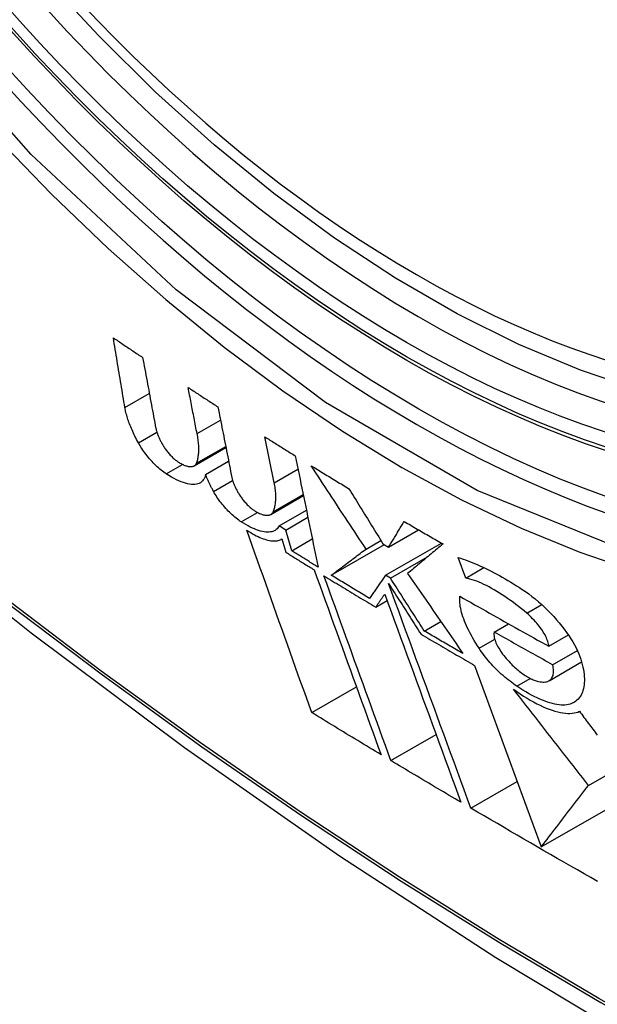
# Model space of a CAD drawing. Header units: inches. Extents: x 326.8 to 385.5, y 123.9 to 183.2.
# Tile 33 of 68: x 327.523 to 327.665, y 164.312 to 164.555. Entities that reach past the tile are written whole.
import ezdxf

# ---------------------------------------------------------------- set-up
doc = ezdxf.new("R2010")
doc.units = ezdxf.units.IN
doc.header["$MEASUREMENT"] = 0
doc.layers.add('Visible Edges(ANSI)', color=7, linetype='Continuous', lineweight=25)
doc.layers.add('Visible Tangent Edges(ANSI)', color=7, linetype='Continuous', lineweight=25)

msp = doc.modelspace()

# ---------------------------------------------------------------- linework, layer by layer
at = {"layer": 'Visible Edges(ANSI)'}
for p, q in [((327.56658, 164.45288), (327.57235, 164.45621)), ((327.58558, 164.44078), (327.58329, 164.45207)), ((327.56588, 164.44496), (327.57368, 164.44947)), ((327.56642, 164.44557), (327.57363, 164.44973)), ((327.56867, 164.44281), (327.57435, 164.44609)), ((327.58473, 164.43298), (327.59276, 164.43762)), ((327.58677, 164.43017), (327.59349, 164.43405)), ((327.58841, 164.42915), (327.59385, 164.43228)), ((327.58841, 164.42915), (327.58677, 164.43017)), ((327.58987, 164.42403), (327.58841, 164.42915)), ((327.61371, 164.42493), (327.62109, 164.42919)), ((327.5873, 164.42686), (327.58747, 164.42696)), ((327.58747, 164.42697), (327.5884, 164.42369)), ((327.58987, 164.42403), (327.59494, 164.42695)), ((327.60817, 164.42447), (327.61182, 164.42657)), ((327.59962, 164.41802), (327.61267, 164.42555)), ((327.61232, 164.42576), (327.61371, 164.42493)), ((327.61297, 164.41802), (327.62671, 164.42595)), ((327.61419, 164.4173), (327.62333, 164.42257)), ((327.63272, 164.41733), (327.63087, 164.42238)), ((327.63272, 164.41733), (327.63717, 164.4199)), ((327.61419, 164.4173), (327.61297, 164.41802)), ((327.61054, 164.41015), (327.61335, 164.41177)), ((327.62251, 164.40429), (327.62655, 164.40663)), ((327.63972, 164.40402), (327.64324, 164.40605)), ((327.65315, 164.40055), (327.65796, 164.40333)), ((327.65409, 164.39599), (327.66018, 164.3995)), ((327.63488, 164.39582), (327.6513, 164.35114)), ((327.65322, 164.39206), (327.66122, 164.39668)), ((327.64531, 164.39072), (327.64859, 164.39261)), ((327.59481, 164.38421), (327.6058, 164.39056)), ((327.66292, 164.36628), (327.69473, 164.38465)), ((327.61428, 164.37239), (327.6254, 164.37881)), ((327.63396, 164.36069), (327.64537, 164.36727)), ((327.6513, 164.35114), (327.67316, 164.36376))]:
    msp.add_line(p, q, dxfattribs=at)
at = {"layer": 'Visible Edges(ANSI)', "flags": 128}
for points in [[(327.78539, 164.47169), (327.77352, 164.46575), (327.76096, 164.46121), (327.7478, 164.45807), (327.73412, 164.45635), (327.72003, 164.45606), (327.7056, 164.45715), (327.69089, 164.45961), (327.67597, 164.46339), (327.66091, 164.46847), (327.64575, 164.47482), (327.63057, 164.48238), (327.61543, 164.49113), (327.60037, 164.501), (327.58547, 164.51197), (327.57078, 164.52398), (327.55637, 164.53697), (327.54229, 164.55087), (327.5286, 164.56563)], [(327.37933, 164.53192), (327.41513, 164.49776), (327.4515, 164.465), (327.48838, 164.43368), (327.52573, 164.40387), (327.56349, 164.3756), (327.60162, 164.34894), (327.64008, 164.32394), (327.67882, 164.30063), (327.71779, 164.27908), (327.75695, 164.25933), (327.79626, 164.24142), (327.83568, 164.22541), (327.87515, 164.21134), (327.91465, 164.19928), (327.95411, 164.18927), (327.99349, 164.18136)], [(327.54882, 164.4593), (327.5487, 164.46001), (327.54858, 164.46073), (327.54846, 164.46144), (327.54834, 164.46215), (327.54823, 164.46287), (327.54811, 164.46358), (327.54799, 164.4643), (327.54787, 164.46501), (327.54775, 164.46572), (327.54763, 164.46644), (327.54752, 164.46715), (327.5474, 164.46787), (327.54728, 164.46859), (327.54716, 164.4693), (327.54704, 164.47002), (327.54693, 164.47073), (327.54681, 164.47145), (327.54669, 164.47216), (327.54657, 164.47288), (327.54645, 164.4736), (327.54634, 164.47431), (327.54622, 164.47503), (327.5461, 164.47574), (327.54599, 164.47646)], [(327.54599, 164.47646), (327.54629, 164.47625), (327.54658, 164.47605), (327.54688, 164.47585), (327.54718, 164.47565), (327.54748, 164.47545), (327.54778, 164.47525), (327.54808, 164.47505), (327.54838, 164.47484), (327.54868, 164.47464), (327.54898, 164.47444), (327.54928, 164.47424), (327.54958, 164.47404), (327.54988, 164.47384), (327.55018, 164.47364), (327.55048, 164.47344), (327.55078, 164.47324), (327.55108, 164.47303), (327.55138, 164.47283), (327.55168, 164.47263), (327.55198, 164.47243), (327.55228, 164.47223), (327.55258, 164.47203), (327.55288, 164.47183), (327.55318, 164.47163)], [(327.55318, 164.47163), (327.55332, 164.4709), (327.55345, 164.47017), (327.55359, 164.46945), (327.55372, 164.46872), (327.55386, 164.46799), (327.55399, 164.46726), (327.55413, 164.46654), (327.55427, 164.46581), (327.5544, 164.46508), (327.55454, 164.46435), (327.55468, 164.46362), (327.55481, 164.4629), (327.55495, 164.46217), (327.55508, 164.46144), (327.55522, 164.46071), (327.55536, 164.45999), (327.55549, 164.45926), (327.55563, 164.45853), (327.55577, 164.45781), (327.5559, 164.45708), (327.55604, 164.45636), (327.55618, 164.45563), (327.55631, 164.45491), (327.55645, 164.45418)], [(327.56658, 164.45288), (327.56649, 164.45335), (327.5664, 164.45383), (327.56631, 164.4543), (327.56622, 164.45477), (327.56613, 164.45524), (327.56604, 164.45571), (327.56594, 164.45619), (327.56585, 164.45666), (327.56576, 164.45713), (327.56567, 164.45761), (327.56558, 164.45808), (327.56549, 164.45855), (327.56539, 164.45902), (327.5653, 164.4595), (327.56521, 164.45997), (327.56512, 164.46044), (327.56503, 164.46091), (327.56494, 164.46139), (327.56485, 164.46186), (327.56475, 164.46233), (327.56466, 164.46281), (327.56457, 164.46328), (327.56448, 164.46375), (327.56439, 164.46422)], [(327.56439, 164.46422), (327.56469, 164.46403), (327.565, 164.46383), (327.5653, 164.46363), (327.5656, 164.46343), (327.56591, 164.46323), (327.56621, 164.46303), (327.56652, 164.46283), (327.56682, 164.46264), (327.56713, 164.46244), (327.56743, 164.46224), (327.56774, 164.46204), (327.56804, 164.46184), (327.56835, 164.46164), (327.56865, 164.46145), (327.56896, 164.46125), (327.56926, 164.46105), (327.56957, 164.46085), (327.56987, 164.46065), (327.57018, 164.46046), (327.57048, 164.46026), (327.57079, 164.46006), (327.57109, 164.45986), (327.5714, 164.45967), (327.57171, 164.45947)], [(327.55214, 164.45062), (327.55192, 164.45103), (327.55171, 164.45143), (327.5515, 164.45183), (327.5513, 164.45223), (327.55111, 164.45262), (327.55093, 164.45301), (327.55075, 164.4534), (327.55058, 164.45378), (327.55041, 164.45416), (327.55026, 164.45454), (327.55011, 164.45491), (327.54996, 164.45528), (327.54983, 164.45564), (327.5497, 164.456), (327.54958, 164.45635), (327.54946, 164.4567), (327.54936, 164.45705), (327.54926, 164.45739), (327.54917, 164.45772), (327.54908, 164.45805), (327.549, 164.45837), (327.54894, 164.45869), (327.54887, 164.459), (327.54882, 164.4593)], [(327.57171, 164.45947), (327.57185, 164.45874), (327.57199, 164.45802), (327.57213, 164.4573), (327.57228, 164.45658), (327.57242, 164.45585), (327.57256, 164.45513), (327.57271, 164.4544), (327.57285, 164.45368), (327.57299, 164.45296), (327.57313, 164.45223), (327.57328, 164.45151), (327.57342, 164.45078), (327.57356, 164.45006), (327.57371, 164.44934), (327.57385, 164.44861), (327.57399, 164.44789), (327.57414, 164.44717), (327.57428, 164.44644), (327.57442, 164.44572), (327.57456, 164.445), (327.57471, 164.44428), (327.57485, 164.44355), (327.57499, 164.44283), (327.57514, 164.44211)], [(327.55645, 164.45418), (327.55648, 164.45403), (327.55652, 164.45388), (327.55655, 164.45372), (327.5566, 164.45356), (327.55664, 164.4534), (327.55669, 164.45323), (327.55675, 164.45307), (327.55681, 164.45289), (327.55687, 164.45272), (327.55694, 164.45254), (327.55701, 164.45237), (327.55708, 164.45218), (327.55716, 164.452), (327.55725, 164.45182), (327.55733, 164.45163), (327.55742, 164.45144), (327.55752, 164.45125), (327.55761, 164.45106), (327.55772, 164.45086), (327.55782, 164.45067), (327.55793, 164.45047), (327.55804, 164.45027), (327.55816, 164.45007), (327.55828, 164.44987)], [(327.56642, 164.44557), (327.56651, 164.4458), (327.56659, 164.44603), (327.56667, 164.44627), (327.56673, 164.44652), (327.56679, 164.44678), (327.56685, 164.44704), (327.56689, 164.44731), (327.56693, 164.44759), (327.56697, 164.44787), (327.56699, 164.44816), (327.56701, 164.44846), (327.56702, 164.44876), (327.56702, 164.44907), (327.56702, 164.44939), (327.56701, 164.44971), (327.56699, 164.45004), (327.56696, 164.45037), (327.56693, 164.45071), (327.56689, 164.45106), (327.56684, 164.45141), (327.56679, 164.45177), (327.56673, 164.45214), (327.56666, 164.45251), (327.56658, 164.45288)], [(327.559, 164.44297), (327.5587, 164.44318), (327.55838, 164.4434), (327.55806, 164.44364), (327.55774, 164.44389), (327.55742, 164.44416), (327.5571, 164.44444), (327.55677, 164.44474), (327.55645, 164.44504), (327.55613, 164.44535), (327.55581, 164.44568), (327.5555, 164.44601), (327.55519, 164.44635), (327.55489, 164.44669), (327.55459, 164.44704), (327.5543, 164.4474), (327.55402, 164.44776), (327.55375, 164.44812), (327.55349, 164.44848), (327.55324, 164.44884), (327.55299, 164.4492), (327.55276, 164.44956), (327.55254, 164.44992), (327.55233, 164.45027), (327.55214, 164.45062)], [(327.58329, 164.45207), (327.5836, 164.45188), (327.58391, 164.45168), (327.58422, 164.45149), (327.58453, 164.45129), (327.58484, 164.4511), (327.58515, 164.4509), (327.58547, 164.45071), (327.58578, 164.45051), (327.58609, 164.45032), (327.5864, 164.45012), (327.58671, 164.44993), (327.58702, 164.44973), (327.58733, 164.44954), (327.58764, 164.44934), (327.58795, 164.44915), (327.58826, 164.44895), (327.58858, 164.44876), (327.58889, 164.44857), (327.5892, 164.44837), (327.58951, 164.44818), (327.58982, 164.44798), (327.59013, 164.44779), (327.59045, 164.4476), (327.59076, 164.4474)], [(327.55828, 164.44987), (327.5584, 164.44966), (327.55854, 164.44945), (327.55868, 164.44924), (327.55882, 164.44903), (327.55898, 164.44882), (327.55913, 164.44861), (327.5593, 164.44841), (327.55946, 164.4482), (327.55964, 164.448), (327.55981, 164.4478), (327.55999, 164.4476), (327.56017, 164.44741), (327.56036, 164.44722), (327.56054, 164.44704), (327.56073, 164.44686), (327.56092, 164.44669), (327.56111, 164.44653), (327.56129, 164.44637), (327.56148, 164.44623), (327.56167, 164.44609), (327.56185, 164.44596), (327.56203, 164.44584), (327.5622, 164.44573), (327.56237, 164.44563)], [(327.56237, 164.44563), (327.56263, 164.44549), (327.56288, 164.44536), (327.56312, 164.44525), (327.56335, 164.44515), (327.56358, 164.44506), (327.56381, 164.44498), (327.56402, 164.44491), (327.56423, 164.44486), (327.56443, 164.44481), (327.56463, 164.44478), (327.56481, 164.44476), (327.56499, 164.44476), (327.56516, 164.44476), (327.56532, 164.44478), (327.56547, 164.44481), (327.56562, 164.44485), (327.56575, 164.4449), (327.56587, 164.44496), (327.56599, 164.44503), (327.56609, 164.44512), (327.56619, 164.44522), (327.56628, 164.44532), (327.56635, 164.44544), (327.56642, 164.44557)], [(327.59076, 164.4474), (327.59099, 164.44626), (327.59122, 164.44512), (327.59146, 164.44399), (327.59169, 164.44285), (327.59192, 164.4417), (327.59216, 164.44056), (327.59239, 164.43942), (327.59262, 164.43828), (327.59286, 164.43714), (327.59309, 164.43599), (327.59332, 164.43485), (327.59356, 164.43371), (327.59379, 164.43257), (327.59402, 164.43142), (327.59426, 164.43028), (327.59449, 164.42914), (327.59472, 164.428), (327.59495, 164.42686), (327.59519, 164.42572), (327.59542, 164.42458), (327.59565, 164.42344), (327.59588, 164.4223), (327.59612, 164.42116), (327.59635, 164.42003)], [(327.60817, 164.42447), (327.60761, 164.42532), (327.60705, 164.42616), (327.60649, 164.42701), (327.60593, 164.42786), (327.60537, 164.42871), (327.6048, 164.42956), (327.60424, 164.43042), (327.60368, 164.43127), (327.60312, 164.43212), (327.60255, 164.43298), (327.60199, 164.43383), (327.60143, 164.43469), (327.60086, 164.43555), (327.6003, 164.4364), (327.59974, 164.43726), (327.59917, 164.43812), (327.59861, 164.43897), (327.59805, 164.43983), (327.59749, 164.44069), (327.59693, 164.44154), (327.59637, 164.4424), (327.59581, 164.44326), (327.59525, 164.44412), (327.59469, 164.44497)], [(327.59469, 164.44497), (327.59507, 164.44474), (327.59546, 164.4445), (327.59584, 164.44426), (327.59623, 164.44403), (327.59661, 164.44379), (327.597, 164.44355), (327.59738, 164.44332), (327.59777, 164.44308), (327.59816, 164.44284), (327.59854, 164.44261), (327.59893, 164.44237), (327.59932, 164.44214), (327.5997, 164.4419), (327.60009, 164.44167), (327.60048, 164.44143), (327.60087, 164.44119), (327.60126, 164.44096), (327.60164, 164.44072), (327.60203, 164.44049), (327.60242, 164.44025), (327.60281, 164.44002), (327.6032, 164.43978), (327.60359, 164.43955), (327.60397, 164.43931)], [(327.56867, 164.44281), (327.56858, 164.44243), (327.56846, 164.44208), (327.56831, 164.44176), (327.56812, 164.44147), (327.56791, 164.44122), (327.56767, 164.44099), (327.5674, 164.4408), (327.5671, 164.44064), (327.56677, 164.44052), (327.56642, 164.44043), (327.56604, 164.44038), (327.56563, 164.44036), (327.56519, 164.44038), (327.56473, 164.44044), (327.56425, 164.44053), (327.56375, 164.44066), (327.56322, 164.44082), (327.56267, 164.44102), (327.5621, 164.44126), (327.56151, 164.44153), (327.56091, 164.44184), (327.56029, 164.44218), (327.55965, 164.44256), (327.559, 164.44297)], [(327.57064, 164.43864), (327.57054, 164.43883), (327.57045, 164.43901), (327.57035, 164.43919), (327.57026, 164.43937), (327.57016, 164.43955), (327.57007, 164.43972), (327.56998, 164.4399), (327.56989, 164.44008), (327.56981, 164.44026), (327.56972, 164.44043), (327.56964, 164.44061), (327.56955, 164.44078), (327.56947, 164.44095), (327.56939, 164.44113), (327.56931, 164.4413), (327.56924, 164.44147), (327.56916, 164.44164), (327.56909, 164.44181), (327.56901, 164.44198), (327.56894, 164.44215), (327.56887, 164.44232), (327.5688, 164.44248), (327.56874, 164.44265), (327.56867, 164.44281)], [(327.57514, 164.44211), (327.57517, 164.44196), (327.5752, 164.44181), (327.57524, 164.44165), (327.57529, 164.44149), (327.57534, 164.44133), (327.57539, 164.44117), (327.57544, 164.441), (327.5755, 164.44083), (327.57557, 164.44066), (327.57564, 164.44048), (327.57571, 164.44031), (327.57579, 164.44013), (327.57587, 164.43994), (327.57595, 164.43976), (327.57604, 164.43957), (327.57613, 164.43939), (327.57623, 164.4392), (327.57633, 164.439), (327.57643, 164.43881), (327.57654, 164.43862), (327.57665, 164.43842), (327.57677, 164.43822), (327.57689, 164.43802), (327.57701, 164.43782)], [(327.58527, 164.43359), (327.58537, 164.43381), (327.58546, 164.43404), (327.58554, 164.43428), (327.58562, 164.43452), (327.58568, 164.43477), (327.58575, 164.43503), (327.5858, 164.4353), (327.58585, 164.43557), (327.58588, 164.43585), (327.58591, 164.43613), (327.58594, 164.43642), (327.58595, 164.43672), (327.58596, 164.43703), (327.58597, 164.43734), (327.58596, 164.43765), (327.58595, 164.43798), (327.58593, 164.43831), (327.5859, 164.43864), (327.58586, 164.43898), (327.58582, 164.43933), (327.58577, 164.43969), (327.58571, 164.44004), (327.58565, 164.44041), (327.58558, 164.44078)], [(327.57745, 164.43116), (327.57714, 164.43137), (327.57682, 164.43159), (327.57651, 164.43182), (327.57619, 164.43207), (327.57586, 164.43233), (327.57554, 164.43261), (327.57522, 164.4329), (327.5749, 164.4332), (327.57458, 164.43351), (327.57426, 164.43382), (327.57395, 164.43415), (327.57364, 164.43448), (327.57334, 164.43482), (327.57305, 164.43516), (327.57277, 164.43551), (327.57249, 164.43586), (327.57222, 164.43621), (327.57196, 164.43656), (327.57171, 164.43692), (327.57147, 164.43727), (327.57125, 164.43762), (327.57103, 164.43796), (327.57083, 164.43831), (327.57064, 164.43864)], [(327.60397, 164.43931), (327.60432, 164.43875), (327.60467, 164.43818), (327.60502, 164.43762), (327.60536, 164.43705), (327.60571, 164.43648), (327.60606, 164.43592), (327.60641, 164.43535), (327.60675, 164.43479), (327.6071, 164.43422), (327.60745, 164.43366), (327.6078, 164.43309), (327.60815, 164.43253), (327.60849, 164.43196), (327.60884, 164.43139), (327.60919, 164.43083), (327.60954, 164.43027), (327.60989, 164.4297), (327.61023, 164.42914), (327.61058, 164.42857), (327.61093, 164.42801), (327.61128, 164.42745), (327.61162, 164.42688), (327.61197, 164.42632), (327.61232, 164.42576)], [(327.57701, 164.43782), (327.57714, 164.43762), (327.57727, 164.43741), (327.57741, 164.43721), (327.57756, 164.437), (327.57772, 164.43679), (327.57788, 164.43658), (327.57804, 164.43638), (327.57821, 164.43618), (327.57839, 164.43597), (327.57857, 164.43578), (327.57875, 164.43558), (327.57893, 164.43539), (327.57912, 164.4352), (327.57931, 164.43502), (327.5795, 164.43485), (327.57969, 164.43468), (327.57988, 164.43452), (327.58007, 164.43437), (327.58026, 164.43422), (327.58045, 164.43408), (327.58063, 164.43395), (327.58082, 164.43384), (327.58099, 164.43373), (327.58117, 164.43363)], [(327.58117, 164.43363), (327.58143, 164.43349), (327.58168, 164.43337), (327.58192, 164.43325), (327.58216, 164.43315), (327.5824, 164.43306), (327.58262, 164.43299), (327.58284, 164.43292), (327.58306, 164.43287), (327.58326, 164.43282), (327.58346, 164.43279), (327.58365, 164.43278), (327.58383, 164.43277), (327.584, 164.43278), (327.58416, 164.43279), (327.58432, 164.43282), (327.58446, 164.43286), (327.5846, 164.43292), (327.58472, 164.43298), (327.58484, 164.43305), (327.58494, 164.43314), (327.58504, 164.43324), (327.58513, 164.43334), (327.5852, 164.43346), (327.58527, 164.43359)], [(327.58677, 164.43017), (327.58662, 164.4299), (327.58645, 164.42965), (327.58626, 164.42943), (327.58604, 164.42924), (327.5858, 164.42907), (327.58554, 164.42893), (327.58525, 164.42882), (327.58495, 164.42873), (327.58461, 164.42867), (327.58426, 164.42864), (327.58389, 164.42863), (327.5835, 164.42866), (327.58308, 164.42871), (327.58265, 164.42879), (327.5822, 164.4289), (327.58173, 164.42904), (327.58124, 164.42921), (327.58074, 164.42941), (327.58022, 164.42963), (327.57969, 164.42988), (327.57915, 164.43016), (327.57859, 164.43047), (327.57803, 164.4308), (327.57745, 164.43116)], [(327.61371, 164.42493), (327.61387, 164.42519), (327.61403, 164.42545), (327.61419, 164.42571), (327.61435, 164.42597), (327.61451, 164.42624), (327.61467, 164.4265), (327.61483, 164.42676), (327.61499, 164.42702), (327.61515, 164.42728), (327.61531, 164.42755), (327.61547, 164.42781), (327.61563, 164.42807), (327.61579, 164.42834), (327.61595, 164.4286), (327.61611, 164.42887), (327.61627, 164.42913), (327.61644, 164.42939), (327.6166, 164.42966), (327.61676, 164.42992), (327.61692, 164.43019), (327.61708, 164.43045), (327.61725, 164.43071), (327.61741, 164.43098), (327.61757, 164.43124)], [(327.61757, 164.43124), (327.61797, 164.43101), (327.61836, 164.43078), (327.61876, 164.43055), (327.61915, 164.43032), (327.61955, 164.43009), (327.61995, 164.42986), (327.62034, 164.42963), (327.62074, 164.4294), (327.62114, 164.42917), (327.62153, 164.42894), (327.62193, 164.42871), (327.62233, 164.42848), (327.62272, 164.42825), (327.62312, 164.42802), (327.62352, 164.42779), (327.62392, 164.42756), (327.62432, 164.42733), (327.62471, 164.4271), (327.62511, 164.42687), (327.62551, 164.42664), (327.62591, 164.42641), (327.62631, 164.42618), (327.62671, 164.42595), (327.62711, 164.42573)], [(327.59481, 164.38421), (327.59415, 164.38605), (327.59349, 164.38789), (327.59283, 164.38974), (327.59216, 164.3916), (327.5915, 164.39346), (327.59083, 164.39532), (327.59016, 164.39719), (327.5895, 164.39906), (327.58883, 164.40093), (327.58816, 164.40281), (327.58749, 164.40469), (327.58682, 164.40657), (327.58615, 164.40845), (327.58548, 164.41033), (327.58481, 164.41221), (327.58414, 164.4141), (327.58347, 164.41598), (327.58281, 164.41786), (327.58214, 164.41973), (327.58148, 164.42161), (327.58081, 164.42349), (327.58015, 164.42536), (327.57949, 164.42722), (327.57884, 164.42909)], [(327.57884, 164.42909), (327.57931, 164.42878), (327.57979, 164.4285), (327.58025, 164.42823), (327.58071, 164.42798), (327.58116, 164.42775), (327.5816, 164.42754), (327.58203, 164.42734), (327.58245, 164.42717), (327.58285, 164.42701), (327.58325, 164.42688), (327.58364, 164.42676), (327.58401, 164.42666), (327.58438, 164.42658), (327.58473, 164.42652), (327.58507, 164.42648), (327.58539, 164.42646), (327.5857, 164.42646), (327.586, 164.42648), (327.58628, 164.42651), (327.58655, 164.42657), (327.5868, 164.42664), (327.58704, 164.42673), (327.58726, 164.42684), (327.58747, 164.42697)], [(327.5884, 164.42369), (327.58869, 164.42351), (327.58898, 164.42333), (327.58928, 164.42315), (327.58957, 164.42297), (327.58986, 164.42279), (327.59015, 164.42261), (327.59044, 164.42242), (327.59073, 164.42224), (327.59102, 164.42206), (327.59131, 164.42188), (327.59161, 164.4217), (327.5919, 164.42152), (327.59219, 164.42134), (327.59248, 164.42116), (327.59277, 164.42098), (327.59306, 164.4208), (327.59336, 164.42062), (327.59365, 164.42044), (327.59394, 164.42026), (327.59423, 164.42008), (327.59452, 164.4199), (327.59482, 164.41972), (327.59511, 164.41954), (327.5954, 164.41936)], [(327.59635, 164.42003), (327.59608, 164.42019), (327.59581, 164.42036), (327.59554, 164.42053), (327.59527, 164.42069), (327.595, 164.42086), (327.59472, 164.42103), (327.59445, 164.42119), (327.59418, 164.42136), (327.59391, 164.42153), (327.59364, 164.42169), (327.59337, 164.42186), (327.5931, 164.42203), (327.59283, 164.42219), (327.59257, 164.42236), (327.5923, 164.42253), (327.59203, 164.42269), (327.59176, 164.42286), (327.59149, 164.42303), (327.59122, 164.42319), (327.59095, 164.42336), (327.59068, 164.42353), (327.59041, 164.42369), (327.59014, 164.42386), (327.58987, 164.42403)], [(327.59962, 164.41802), (327.59997, 164.41828), (327.60032, 164.41855), (327.60067, 164.41881), (327.60102, 164.41907), (327.60137, 164.41934), (327.60172, 164.4196), (327.60207, 164.41987), (327.60243, 164.42014), (327.60278, 164.42041), (327.60314, 164.42068), (327.6035, 164.42095), (327.60386, 164.42122), (327.60421, 164.42149), (327.60457, 164.42176), (327.60493, 164.42203), (327.60529, 164.4223), (327.60565, 164.42257), (327.60601, 164.42284), (327.60637, 164.42311), (327.60673, 164.42338), (327.60709, 164.42366), (327.60745, 164.42393), (327.60781, 164.4242), (327.60817, 164.42447)], [(327.62711, 164.42573), (327.62674, 164.42542), (327.62637, 164.42511), (327.62601, 164.42481), (327.62564, 164.4245), (327.62527, 164.4242), (327.62491, 164.42389), (327.62454, 164.42359), (327.62417, 164.42328), (327.62381, 164.42298), (327.62344, 164.42267), (327.62308, 164.42237), (327.62272, 164.42206), (327.62235, 164.42176), (327.62199, 164.42146), (327.62163, 164.42115), (327.62127, 164.42085), (327.62091, 164.42055), (327.62055, 164.42025), (327.62019, 164.41995), (327.61983, 164.41965), (327.61948, 164.41935), (327.61912, 164.41905), (327.61876, 164.41876), (327.61841, 164.41846)], [(327.63087, 164.42238), (327.63145, 164.4222), (327.63203, 164.42201), (327.63263, 164.4218), (327.63323, 164.42158), (327.63384, 164.42134), (327.63446, 164.42109), (327.63508, 164.42083), (327.63572, 164.42056), (327.63636, 164.42027), (327.63701, 164.41997), (327.63766, 164.41966), (327.63832, 164.41934), (327.63898, 164.419), (327.63966, 164.41865), (327.64033, 164.41829), (327.64101, 164.41792), (327.6417, 164.41754), (327.64239, 164.41714), (327.64309, 164.41673), (327.64379, 164.41632), (327.64449, 164.41589), (327.6452, 164.41545), (327.6459, 164.415), (327.64662, 164.41454)], [(327.5954, 164.41936), (327.59608, 164.41747), (327.59676, 164.41558), (327.59744, 164.41369), (327.59813, 164.41179), (327.59882, 164.40989), (327.5995, 164.40798), (327.60019, 164.40607), (327.60088, 164.40416), (327.60157, 164.40226), (327.60226, 164.40034), (327.60295, 164.39843), (327.60364, 164.39653), (327.60433, 164.39462), (327.60502, 164.39271), (327.60571, 164.39081), (327.6064, 164.3889), (327.60709, 164.38701), (327.60777, 164.38511), (327.60846, 164.38322), (327.60914, 164.38133), (327.60983, 164.37945), (327.61051, 164.37758), (327.61118, 164.37571), (327.61186, 164.37385)], [(327.61428, 164.37239), (327.61361, 164.37425), (327.61293, 164.37612), (327.61225, 164.37799), (327.61156, 164.37987), (327.61088, 164.38176), (327.61019, 164.38365), (327.60951, 164.38554), (327.60882, 164.38744), (327.60813, 164.38934), (327.60744, 164.39125), (327.60675, 164.39315), (327.60605, 164.39506), (327.60536, 164.39697), (327.60467, 164.39888), (327.60398, 164.40079), (327.60329, 164.4027), (327.6026, 164.40461), (327.60191, 164.40651), (327.60122, 164.40842), (327.60053, 164.41032), (327.59985, 164.41222), (327.59916, 164.41411), (327.59848, 164.416), (327.5978, 164.41789)], [(327.5978, 164.41789), (327.59833, 164.41756), (327.59886, 164.41724), (327.59938, 164.41692), (327.59991, 164.41659), (327.60044, 164.41627), (327.60097, 164.41595), (327.6015, 164.41563), (327.60203, 164.4153), (327.60256, 164.41498), (327.60309, 164.41466), (327.60362, 164.41434), (327.60415, 164.41401), (327.60468, 164.41369), (327.60521, 164.41337), (327.60575, 164.41305), (327.60628, 164.41272), (327.60681, 164.4124), (327.60734, 164.41208), (327.60788, 164.41176), (327.60841, 164.41144), (327.60894, 164.41112), (327.60948, 164.4108), (327.61001, 164.41047), (327.61054, 164.41015)], [(327.60902, 164.41232), (327.60863, 164.41256), (327.60823, 164.4128), (327.60784, 164.41303), (327.60745, 164.41327), (327.60705, 164.41351), (327.60666, 164.41374), (327.60627, 164.41398), (327.60588, 164.41422), (327.60548, 164.41446), (327.60509, 164.41469), (327.6047, 164.41493), (327.60431, 164.41517), (327.60392, 164.41541), (327.60353, 164.41564), (327.60314, 164.41588), (327.60274, 164.41612), (327.60235, 164.41636), (327.60196, 164.41659), (327.60157, 164.41683), (327.60118, 164.41707), (327.60079, 164.41731), (327.6004, 164.41755), (327.60001, 164.41778), (327.59962, 164.41802)], [(327.61297, 164.41802), (327.6128, 164.41778), (327.61264, 164.41755), (327.61247, 164.41731), (327.61231, 164.41707), (327.61214, 164.41683), (327.61198, 164.41659), (327.61181, 164.41635), (327.61164, 164.41611), (327.61148, 164.41588), (327.61131, 164.41564), (327.61115, 164.4154), (327.61098, 164.41516), (327.61082, 164.41492), (327.61065, 164.41469), (327.61049, 164.41445), (327.61033, 164.41421), (327.61016, 164.41397), (327.61, 164.41374), (327.60983, 164.4135), (327.60967, 164.41326), (327.60951, 164.41303), (327.60934, 164.41279), (327.60918, 164.41256), (327.60902, 164.41232)], [(327.62251, 164.40429), (327.62216, 164.40483), (327.62182, 164.40537), (327.62147, 164.40591), (327.62112, 164.40645), (327.62078, 164.40699), (327.62043, 164.40753), (327.62008, 164.40808), (327.61974, 164.40862), (327.61939, 164.40916), (327.61904, 164.4097), (327.6187, 164.41024), (327.61835, 164.41078), (327.618, 164.41133), (327.61765, 164.41187), (327.61731, 164.41241), (327.61696, 164.41296), (327.61661, 164.4135), (327.61627, 164.41404), (327.61592, 164.41458), (327.61557, 164.41513), (327.61523, 164.41567), (327.61488, 164.41621), (327.61453, 164.41675), (327.61419, 164.4173)], [(327.61841, 164.41846), (327.61898, 164.41764), (327.61954, 164.41681), (327.62011, 164.41599), (327.62067, 164.41516), (327.62124, 164.41434), (327.62181, 164.41352), (327.62237, 164.41269), (327.62294, 164.41187), (327.62351, 164.41104), (327.62408, 164.41022), (327.62464, 164.4094), (327.62521, 164.40857), (327.62578, 164.40775), (327.62635, 164.40693), (327.62691, 164.40611), (327.62748, 164.40529), (327.62805, 164.40447), (327.62861, 164.40365), (327.62918, 164.40283), (327.62974, 164.40201), (327.63031, 164.40119), (327.63087, 164.40038), (327.63144, 164.39956), (327.632, 164.39875)], [(327.64774, 164.40865), (327.64707, 164.40922), (327.6464, 164.40977), (327.64572, 164.41031), (327.64505, 164.41084), (327.64437, 164.41135), (327.64369, 164.41184), (327.64302, 164.41232), (327.64235, 164.41278), (327.64168, 164.41322), (327.64102, 164.41364), (327.64036, 164.41405), (327.63971, 164.41443), (327.63907, 164.41479), (327.63843, 164.41514), (327.63781, 164.41546), (327.63719, 164.41576), (327.63658, 164.41604), (327.63599, 164.41629), (327.63541, 164.41652), (327.63484, 164.41673), (327.63429, 164.41692), (327.63375, 164.41708), (327.63323, 164.41722), (327.63272, 164.41733)], [(327.63396, 164.36069), (327.63314, 164.36292), (327.63232, 164.36517), (327.63149, 164.36743), (327.63066, 164.36971), (327.62982, 164.37199), (327.62898, 164.37429), (327.62814, 164.37659), (327.62729, 164.3789), (327.62644, 164.38122), (327.62559, 164.38354), (327.62474, 164.38587), (327.62388, 164.3882), (327.62303, 164.39054), (327.62217, 164.39287), (327.62132, 164.3952), (327.62046, 164.39754), (327.61961, 164.39987), (327.61876, 164.40219), (327.61791, 164.40452), (327.61706, 164.40683), (327.61622, 164.40914), (327.61537, 164.41145), (327.61454, 164.41374), (327.6137, 164.41602)], [(327.6137, 164.41602), (327.61403, 164.4155), (327.61437, 164.41498), (327.6147, 164.41446), (327.61503, 164.41394), (327.61536, 164.41341), (327.6157, 164.41289), (327.61603, 164.41237), (327.61636, 164.41185), (327.6167, 164.41133), (327.61703, 164.41081), (327.61736, 164.41028), (327.6177, 164.40976), (327.61803, 164.40924), (327.61836, 164.40872), (327.6187, 164.4082), (327.61903, 164.40768), (327.61936, 164.40716), (327.6197, 164.40663), (327.62003, 164.40611), (327.62036, 164.40559), (327.6207, 164.40507), (327.62103, 164.40455), (327.62136, 164.40403), (327.6217, 164.40351)], [(327.64662, 164.41454), (327.64741, 164.414), (327.64821, 164.41343), (327.64901, 164.41282), (327.64981, 164.41218), (327.6506, 164.41151), (327.65139, 164.41082), (327.65216, 164.4101), (327.65291, 164.40937), (327.65365, 164.40862), (327.65436, 164.40785), (327.65506, 164.40708), (327.65572, 164.40629), (327.65636, 164.40551), (327.65696, 164.40472), (327.65754, 164.40394), (327.65808, 164.40316), (327.65859, 164.40238), (327.65906, 164.40161), (327.65949, 164.40086), (327.65988, 164.40012), (327.66023, 164.39939), (327.66054, 164.39869), (327.6608, 164.398), (327.66102, 164.39734)], [(327.61054, 164.41015), (327.61064, 164.41029), (327.61073, 164.41042), (327.61082, 164.41055), (327.61091, 164.41069), (327.61101, 164.41082), (327.6111, 164.41095), (327.61119, 164.41109), (327.61128, 164.41122), (327.61138, 164.41136), (327.61147, 164.41149), (327.61156, 164.41162), (327.61165, 164.41176), (327.61175, 164.41189), (327.61184, 164.41202), (327.61193, 164.41216), (327.61203, 164.41229), (327.61212, 164.41243), (327.61221, 164.41256), (327.6123, 164.41269), (327.6124, 164.41283), (327.61249, 164.41296), (327.61258, 164.4131), (327.61268, 164.41323), (327.61277, 164.41336)], [(327.61277, 164.41336), (327.61354, 164.41125), (327.61432, 164.40912), (327.6151, 164.40699), (327.61588, 164.40485), (327.61666, 164.40271), (327.61745, 164.40056), (327.61824, 164.39841), (327.61902, 164.39626), (327.61981, 164.3941), (327.6206, 164.39194), (327.62139, 164.38979), (327.62218, 164.38763), (327.62297, 164.38548), (327.62375, 164.38333), (327.62454, 164.38118), (327.62532, 164.37903), (327.62611, 164.3769), (327.62689, 164.37476), (327.62767, 164.37264), (327.62844, 164.37052), (327.62922, 164.36841), (327.62999, 164.3663), (327.63075, 164.36421), (327.63151, 164.36213)], [(327.63599, 164.40003), (327.63557, 164.40067), (327.63518, 164.4013), (327.6348, 164.40193), (327.63444, 164.40255), (327.6341, 164.40317), (327.63377, 164.40378), (327.63346, 164.40438), (327.63317, 164.40497), (327.63291, 164.40556), (327.63266, 164.40613), (327.63242, 164.4067), (327.63221, 164.40725), (327.63202, 164.40779), (327.63185, 164.40832), (327.6317, 164.40884), (327.63157, 164.40934), (327.63146, 164.40983), (327.63137, 164.4103), (327.63131, 164.41077), (327.63126, 164.41121), (327.63123, 164.41164), (327.63123, 164.41205), (327.63125, 164.41245), (327.63129, 164.41283)], [(327.63129, 164.41283), (327.63219, 164.41231), (327.63309, 164.41179), (327.634, 164.41128), (327.6349, 164.41076), (327.63581, 164.41025), (327.63671, 164.40973), (327.63762, 164.40922), (327.63853, 164.4087), (327.63943, 164.40819), (327.64034, 164.40768), (327.64125, 164.40717), (327.64216, 164.40665), (327.64308, 164.40614), (327.64399, 164.40563), (327.6449, 164.40512), (327.64582, 164.40461), (327.64673, 164.4041), (327.64765, 164.40359), (327.64856, 164.40308), (327.64948, 164.40258), (327.6504, 164.40207), (327.65131, 164.40156), (327.65223, 164.40106), (327.65315, 164.40055)], [(327.65315, 164.40055), (327.65313, 164.40081), (327.65308, 164.40108), (327.65302, 164.40137), (327.65293, 164.40167), (327.65282, 164.40198), (327.6527, 164.4023), (327.65255, 164.40263), (327.65239, 164.40297), (327.65221, 164.40331), (327.65201, 164.40367), (327.65179, 164.40402), (327.65156, 164.40439), (327.65131, 164.40475), (327.65104, 164.40512), (327.65076, 164.40549), (327.65047, 164.40586), (327.65016, 164.40623), (327.64984, 164.40659), (327.64951, 164.40695), (327.64917, 164.40731), (327.64883, 164.40766), (327.64847, 164.408), (327.64811, 164.40833), (327.64774, 164.40865)], [(327.632, 164.39875), (327.6316, 164.39898), (327.6312, 164.39921), (327.63081, 164.39944), (327.63041, 164.39967), (327.63002, 164.3999), (327.62962, 164.40013), (327.62922, 164.40036), (327.62883, 164.40059), (327.62843, 164.40082), (327.62804, 164.40105), (327.62764, 164.40128), (327.62724, 164.40151), (327.62685, 164.40174), (327.62645, 164.40198), (327.62606, 164.40221), (327.62566, 164.40244), (327.62527, 164.40267), (327.62487, 164.4029), (327.62448, 164.40313), (327.62408, 164.40336), (327.62369, 164.4036), (327.6233, 164.40383), (327.6229, 164.40406), (327.62251, 164.40429)], [(327.6217, 164.40351), (327.62224, 164.40319), (327.62279, 164.40287), (327.62334, 164.40255), (327.62388, 164.40223), (327.62443, 164.4019), (327.62498, 164.40158), (327.62553, 164.40126), (327.62608, 164.40094), (327.62662, 164.40062), (327.62717, 164.4003), (327.62772, 164.39998), (327.62827, 164.39966), (327.62882, 164.39934), (327.62937, 164.39902), (327.62992, 164.3987), (327.63047, 164.39838), (327.63102, 164.39806), (327.63157, 164.39774), (327.63212, 164.39742), (327.63267, 164.3971), (327.63323, 164.39678), (327.63378, 164.39646), (327.63433, 164.39614), (327.63488, 164.39582)], [(327.63972, 164.40402), (327.63968, 164.40383), (327.63965, 164.40362), (327.63964, 164.40339), (327.63966, 164.40315), (327.63969, 164.40289), (327.63974, 164.40262), (327.63981, 164.40234), (327.63991, 164.40204), (327.64002, 164.40174), (327.64015, 164.40142), (327.64029, 164.40109), (327.64046, 164.40076), (327.64064, 164.40042), (327.64084, 164.40007), (327.64106, 164.39972), (327.64129, 164.39936), (327.64153, 164.399), (327.64179, 164.39863), (327.64207, 164.39827), (327.64236, 164.39791), (327.64266, 164.39754), (327.64297, 164.39718), (327.64329, 164.39683), (327.64362, 164.39648)], [(327.65409, 164.39599), (327.65349, 164.39632), (327.65288, 164.39665), (327.65228, 164.39699), (327.65168, 164.39732), (327.65108, 164.39765), (327.65048, 164.39799), (327.64988, 164.39832), (327.64928, 164.39865), (327.64868, 164.39899), (327.64808, 164.39932), (327.64748, 164.39966), (327.64688, 164.39999), (327.64628, 164.40033), (327.64569, 164.40066), (327.64509, 164.401), (327.64449, 164.40133), (327.64389, 164.40167), (327.6433, 164.402), (327.6427, 164.40234), (327.6421, 164.40268), (327.64151, 164.40301), (327.64091, 164.40335), (327.64032, 164.40369), (327.63972, 164.40402)], [(327.64531, 164.39072), (327.64489, 164.39099), (327.64446, 164.39128), (327.64403, 164.39159), (327.6436, 164.39191), (327.64316, 164.39224), (327.64273, 164.39258), (327.6423, 164.39294), (327.64188, 164.39331), (327.64145, 164.39369), (327.64103, 164.39408), (327.64061, 164.39448), (327.6402, 164.39488), (327.6398, 164.39529), (327.63941, 164.39571), (327.63902, 164.39613), (327.63864, 164.39656), (327.63827, 164.39699), (327.63791, 164.39743), (327.63756, 164.39786), (327.63722, 164.3983), (327.63689, 164.39873), (327.63658, 164.39917), (327.63628, 164.3996), (327.63599, 164.40003)], [(327.66102, 164.39734), (327.66121, 164.39669), (327.66138, 164.39605), (327.66153, 164.39542), (327.66165, 164.39482), (327.66174, 164.39422), (327.66182, 164.39365), (327.66187, 164.39309), (327.6619, 164.39255), (327.6619, 164.39202), (327.66188, 164.39151), (327.66183, 164.39103), (327.66177, 164.39056), (327.66167, 164.3901), (327.66156, 164.38967), (327.66142, 164.38926), (327.66125, 164.38888), (327.66107, 164.38851), (327.66086, 164.38817), (327.66062, 164.38784), (327.66036, 164.38754), (327.66008, 164.38727), (327.65978, 164.38702), (327.65945, 164.38679), (327.6591, 164.38659)], [(327.64362, 164.39648), (327.64389, 164.3962), (327.64417, 164.39592), (327.64445, 164.39566), (327.64473, 164.39539), (327.64502, 164.39513), (327.64531, 164.39488), (327.6456, 164.39464), (327.64589, 164.3944), (327.64618, 164.39417), (327.64647, 164.39395), (327.64677, 164.39373), (327.64706, 164.39353), (327.64735, 164.39334), (327.64763, 164.39315), (327.64792, 164.39298), (327.6482, 164.39282), (327.64848, 164.39266), (327.64875, 164.39252), (327.64902, 164.3924), (327.64928, 164.39228), (327.64953, 164.39218), (327.64978, 164.39208), (327.65002, 164.392), (327.65026, 164.39194)], [(327.65026, 164.39194), (327.65065, 164.39185), (327.65102, 164.39178), (327.65137, 164.39174), (327.65171, 164.39172), (327.65203, 164.39173), (327.65233, 164.39176), (327.65261, 164.39182), (327.65287, 164.3919), (327.65311, 164.392), (327.65333, 164.39212), (327.65352, 164.39227), (327.6537, 164.39244), (327.65385, 164.39264), (327.65398, 164.39285), (327.65409, 164.39308), (327.65418, 164.39334), (327.65425, 164.39361), (327.65429, 164.3939), (327.65431, 164.39421), (327.65431, 164.39453), (327.65429, 164.39487), (327.65424, 164.39523), (327.65418, 164.3956), (327.65409, 164.39599)], [(327.66292, 164.36628), (327.66216, 164.36725), (327.6614, 164.36823), (327.66064, 164.36921), (327.65987, 164.37018), (327.65911, 164.37117), (327.65834, 164.37215), (327.65757, 164.37313), (327.6568, 164.37412), (327.65603, 164.37511), (327.65526, 164.3761), (327.65449, 164.37709), (327.65372, 164.37808), (327.65294, 164.37908), (327.65217, 164.38007), (327.6514, 164.38106), (327.65062, 164.38206), (327.64985, 164.38305), (327.64907, 164.38405), (327.6483, 164.38504), (327.64753, 164.38604), (327.64675, 164.38703), (327.64598, 164.38802), (327.64521, 164.38902), (327.64444, 164.39001)], [(327.64444, 164.39001), (327.64528, 164.38941), (327.64612, 164.38883), (327.64695, 164.38829), (327.64778, 164.38777), (327.6486, 164.38728), (327.64941, 164.38683), (327.6502, 164.3864), (327.65099, 164.38601), (327.65176, 164.38565), (327.65251, 164.38533), (327.65325, 164.38504), (327.65396, 164.38479), (327.65466, 164.38457), (327.65533, 164.38438), (327.65599, 164.38424), (327.65662, 164.38413), (327.65722, 164.38405), (327.6578, 164.38401), (327.65835, 164.38401), (327.65888, 164.38404), (327.65938, 164.38411), (327.65984, 164.38421), (327.66029, 164.38435), (327.6607, 164.38452)], [(327.6591, 164.38659), (327.65875, 164.38642), (327.65838, 164.38629), (327.65799, 164.38618), (327.65757, 164.38611), (327.65713, 164.38606), (327.65667, 164.38604), (327.65618, 164.38606), (327.65567, 164.3861), (327.65514, 164.38617), (327.65459, 164.38627), (327.65402, 164.38641), (327.65343, 164.38657), (327.65283, 164.38676), (327.65221, 164.38698), (327.65157, 164.38723), (327.65092, 164.38751), (327.65025, 164.38782), (327.64957, 164.38815), (327.64888, 164.38851), (327.64818, 164.3889), (327.64748, 164.38932), (327.64676, 164.38976), (327.64604, 164.39023), (327.64531, 164.39072)], [(327.61186, 164.37385), (327.61114, 164.37428), (327.61043, 164.37471), (327.60972, 164.37514), (327.60901, 164.37557), (327.60829, 164.376), (327.60758, 164.37643), (327.60687, 164.37687), (327.60616, 164.3773), (327.60544, 164.37773), (327.60473, 164.37816), (327.60402, 164.37859), (327.60331, 164.37902), (327.6026, 164.37946), (327.60189, 164.37989), (327.60118, 164.38032), (327.60047, 164.38075), (327.59976, 164.38118), (327.59905, 164.38162), (327.59834, 164.38205), (327.59764, 164.38248), (327.59693, 164.38292), (327.59622, 164.38335), (327.59551, 164.38378), (327.59481, 164.38421)], [(327.6607, 164.38452), (327.66097, 164.38415), (327.66125, 164.38378), (327.66152, 164.38341), (327.6618, 164.38304), (327.66207, 164.38267), (327.66235, 164.3823), (327.66262, 164.38193), (327.6629, 164.38156), (327.66317, 164.38119), (327.66345, 164.38082), (327.66372, 164.38046), (327.66399, 164.38009), (327.66427, 164.37972), (327.66454, 164.37935), (327.66481, 164.37899), (327.66508, 164.37862)], [(327.63151, 164.36213), (327.63079, 164.36256), (327.63007, 164.36298), (327.62935, 164.36341), (327.62863, 164.36384), (327.62791, 164.36426), (327.62719, 164.36469), (327.62647, 164.36512), (327.62575, 164.36554), (327.62503, 164.36597), (327.62431, 164.3664), (327.62359, 164.36683), (327.62287, 164.36725), (327.62216, 164.36768), (327.62144, 164.36811), (327.62072, 164.36854), (327.62, 164.36896), (327.61929, 164.36939), (327.61857, 164.36982), (327.61786, 164.37025), (327.61714, 164.37068), (327.61643, 164.37111), (327.61571, 164.37153), (327.615, 164.37196), (327.61428, 164.37239)], [(327.6513, 164.35114), (327.65177, 164.35175), (327.65224, 164.35237), (327.65271, 164.35299), (327.65319, 164.35361), (327.65366, 164.35424), (327.65414, 164.35486), (327.65462, 164.35549), (327.6551, 164.35612), (327.65558, 164.35675), (327.65607, 164.35738), (327.65655, 164.35801), (327.65704, 164.35865), (327.65752, 164.35928), (327.65801, 164.35992), (327.6585, 164.36055), (327.65899, 164.36119), (327.65948, 164.36183), (327.65997, 164.36246), (327.66046, 164.3631), (327.66095, 164.36374), (327.66144, 164.36437), (327.66194, 164.36501), (327.66243, 164.36565), (327.66292, 164.36628)], [(327.66514, 164.34265), (327.66348, 164.34359), (327.66183, 164.34454), (327.66018, 164.34548), (327.65853, 164.34642), (327.65688, 164.34737), (327.65524, 164.34831), (327.65359, 164.34926), (327.65195, 164.35021), (327.6503, 164.35116), (327.64866, 164.35211), (327.64702, 164.35306), (327.64539, 164.35401), (327.64375, 164.35496), (327.64212, 164.35591), (327.64048, 164.35687), (327.63885, 164.35782), (327.63722, 164.35878), (327.63559, 164.35973), (327.63396, 164.36069)]]:
    msp.add_lwpolyline(points, dxfattribs=at)
at = {"layer": 'Visible Edges(ANSI)'}
msp.add_ellipse((327.62159, 164.73853), major_axis=(0.15748, -0.27276), ratio=0.57735, start_param=2.363977, end_param=7.060801, dxfattribs=at)
msp.add_ellipse((327.61811, 164.73652), major_axis=(0.15994, -0.27703), ratio=0.57735, dxfattribs=at)
at = {"layer": 'Visible Tangent Edges(ANSI)'}
for p, q in [((327.54882, 164.4593), (327.55483, 164.46277)), ((327.55214, 164.45062), (327.55669, 164.45325)), ((327.559, 164.44297), (327.56303, 164.44529)), ((327.58558, 164.44078), (327.59142, 164.44416)), ((327.57064, 164.43864), (327.57533, 164.44135)), ((327.58527, 164.43359), (327.5927, 164.43788)), ((327.57745, 164.43116), (327.58146, 164.43348)), ((327.64774, 164.40865), (327.65143, 164.41078)), ((327.63599, 164.40003), (327.63984, 164.40225)), ((327.6591, 164.38659), (327.65942, 164.38677))]:
    msp.add_line(p, q, dxfattribs=at)
at = {"layer": 'Visible Tangent Edges(ANSI)', "flags": 128}
for points in [[(327.86655, 164.59132), (327.86363, 164.55011), (327.85522, 164.51306), (327.84146, 164.48095), (327.82272, 164.45453), (327.79947, 164.43446), (327.77225, 164.42122), (327.74154, 164.41497), (327.70796, 164.41588), (327.67237, 164.42392), (327.63551, 164.43891), (327.59821, 164.46055), (327.56142, 164.48826), (327.52578, 164.52156), (327.4922, 164.55964)], [(327.49087, 164.55623), (327.50378, 164.54077), (327.51708, 164.52595), (327.53074, 164.51181), (327.5447, 164.49844), (327.55888, 164.48589), (327.57324, 164.47419), (327.58773, 164.46338), (327.60234, 164.45348), (327.617, 164.44453), (327.63169, 164.43654), (327.64631, 164.42958), (327.66082, 164.42367), (327.67516, 164.41881), (327.68929, 164.41503), (327.70317, 164.41232), (327.71676, 164.4107), (327.73002, 164.41018), (327.74289, 164.41077), (327.75529, 164.41245), (327.7672, 164.4152), (327.77861, 164.41903)], [(327.90701, 164.214), (327.88343, 164.22015), (327.85967, 164.22717), (327.83574, 164.23506), (327.81169, 164.2438), (327.78751, 164.25338), (327.76322, 164.26382), (327.73884, 164.2751), (327.71439, 164.28721), (327.68992, 164.30013), (327.66543, 164.31385), (327.64094, 164.32837), (327.61644, 164.34369), (327.59193, 164.35982), (327.56745, 164.37673), (327.54302, 164.39441), (327.51868, 164.41284), (327.49446, 164.43199), (327.47039, 164.45184), (327.44649, 164.47236), (327.42279, 164.49353), (327.39933, 164.51532), (327.37612, 164.5377)], [(327.37593, 164.5369), (327.39921, 164.5145), (327.42275, 164.49269), (327.44651, 164.4715), (327.47047, 164.45096), (327.4946, 164.4311), (327.51888, 164.41193), (327.54327, 164.39349), (327.56775, 164.3758), (327.59229, 164.35887), (327.61685, 164.34272), (327.64141, 164.32737), (327.66596, 164.31281), (327.69051, 164.29905), (327.71506, 164.28609), (327.73957, 164.27393), (327.76403, 164.2626), (327.78841, 164.2521), (327.81267, 164.24244), (327.83681, 164.23363), (327.86083, 164.22567), (327.88469, 164.21857), (327.90838, 164.21234)]]:
    msp.add_lwpolyline(points, dxfattribs=at)
at = {"layer": 'Visible Tangent Edges(ANSI)'}
for centre, major_axis, start_param, end_param in [((327.6206, 164.73795), (-0.17318, 0.29996), 5.05527, 10.652693), ((327.62055, 164.73793), (0.15059, -0.26083), 4.097754, 6.89782)]:
    msp.add_ellipse(centre, major_axis=major_axis, ratio=0.57735, start_param=start_param, end_param=end_param, dxfattribs=at)
for centre, major_axis in [((327.62119, 164.7383), (-0.17111, 0.29637)), ((327.61821, 164.73658), (0.1627, -0.2818)), ((327.61811, 164.73652), (-0.1621, 0.28076))]:
    msp.add_ellipse(centre, major_axis=major_axis, ratio=0.57735, dxfattribs=at)

doc.saveas('drawing.dxf')
